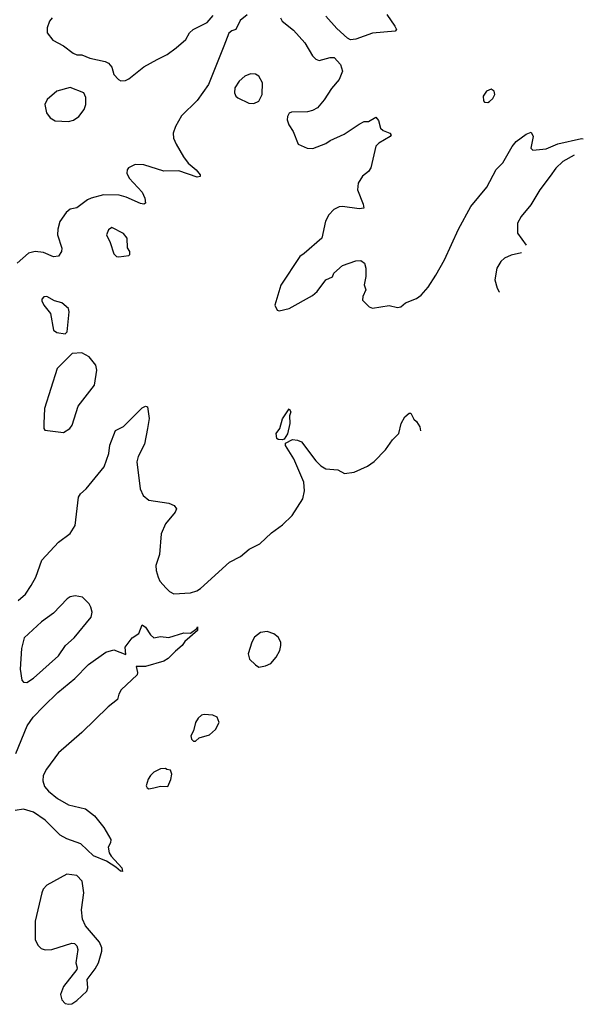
# Model space of a CAD drawing. Extents: x 1468344 to 1613994, y 525695 to 643861.
# Tile 247 of 256: x 1573622 to 1576997, y 567867 to 573764. Entities that reach past the tile are written whole.
import ezdxf

# ---------------------------------------------------------------- set-up
doc = ezdxf.new("R2010")
doc.units = 0

msp = doc.modelspace()

# ---------------------------------------------------------------- linework, layer by layer
at = {"layer": '0CON10XD'}
for points in [[(1573816.7, 573775), (1573801.2, 573755), (1573786.7, 573715), (1573787.5, 573685), (1573821.7, 573641.7), (1573885, 573606.7), (1573942.3, 573562.3), (1573965, 573552.5), (1573995, 573552.5), (1574043, 573533), (1574135, 573512.5), (1574155, 573502.5), (1574175, 573480), (1574186.7, 573435), (1574213.3, 573405), (1574227.7, 573397.7), (1574255, 573400), (1574275, 573410), (1574365, 573481.9), (1574444.5, 573525.5), (1574505, 573554.4), (1574559.2, 573595), (1574618, 573645), (1574640, 573685), (1574661.2, 573705), (1574745, 573746.2), (1574781.4, 573788.6)], [(1574985, 573793.8), (1574941.7, 573758.3), (1574916.7, 573705), (1574892.3, 573697.7), (1574875, 573683.3), (1574844.3, 573605)], [(1575183.8, 573775), (1575193.3, 573755), (1575261.2, 573701.2), (1575330, 573625), (1575375, 573547.5), (1575395, 573526.7), (1575415, 573520), (1575481.7, 573538.3), (1575505, 573536.7), (1575543.8, 573495), (1575556, 573455), (1575536, 573405), (1575488.7, 573351.3), (1575445, 573283.8), (1575405, 573236), (1575375, 573219.2), (1575345, 573212), (1575249.5, 573210.5), (1575235, 573203.3), (1575225.7, 573184.3), (1575224.3, 573165), (1575234.2, 573135), (1575259.2, 573095), (1575289.2, 573019.2), (1575344.2, 572994.2), (1575377, 572993), (1575455, 573022), (1575480.3, 573039.7), (1575565, 573078.8), (1575655, 573138.8), (1575685, 573153.8), (1575710, 573155), (1575755, 573180), (1575770, 573160), (1575783.3, 573115), (1575799.5, 573099.5), (1575837.5, 573085), (1575846.7, 573075), (1575840, 573065), (1575773.3, 573025), (1575754.2, 573005.8), (1575724.2, 572875.8), (1575710, 572855), (1575675, 572826.7), (1575649.2, 572785), (1575644.2, 572745), (1575678.8, 572658.8), (1575682.5, 572635), (1575655, 572631.4), (1575555, 572645.7), (1575535, 572642.9), (1575503.6, 572626.4), (1575474.2, 572595), (1575453.4, 572556.6), (1575432, 572455), (1575325.6, 572364.4), (1575298.8, 572345), (1575186.4, 572173.6), (1575150, 572055), (1575163.3, 572025), (1575175, 572020), (1575235, 572034.3), (1575375, 572112.5), (1575404, 572135), (1575456.2, 572205), (1575495, 572223.3), (1575503.8, 572245), (1575555, 572291.2), (1575635, 572320), (1575665, 572321.2), (1575686.7, 572305), (1575693.8, 572275), (1575694.2, 572225), (1575684.3, 572175), (1575693.8, 572145), (1575676, 572105), (1575675.7, 572085), (1575714.4, 572044.4), (1575735, 572036), (1575835, 572052.9), (1575885, 572039.2), (1575905, 572044.2), (1575932.7, 572067.3), (1575998.6, 572095), (1576026.2, 572113.8), (1576067.9, 572162.1), (1576112.9, 572232.9), (1576165.3, 572325), (1576250.5, 572509.5), (1576323.8, 572645), (1576418.3, 572761.7), (1576475, 572866.7), (1576514.1, 572905.9), (1576571.2, 573005), (1576595, 573033.8), (1576655, 573078.8), (1576685, 573090), (1576696.7, 573065), (1576683.3, 572995), (1576695, 572982.5), (1576775, 572990), (1576845, 573021.2), (1576985, 573052.5), (1576996.7, 573049.9)], [(1575820, 573795), (1575868.8, 573725), (1575877.5, 573705), (1575870, 573695), (1575735, 573683.8), (1575635, 573646.2), (1575603.9, 573643.9), (1575585, 573653.3), (1575521.3, 573711.3), (1575455.7, 573785)], [(1574844.3, 573605), (1574751.9, 573375), (1574685, 573280), (1574591.1, 573188.9), (1574554.3, 573125), (1574541.4, 573085), (1574542.9, 573055), (1574558.3, 573018.3), (1574603, 572943), (1574631.2, 572905), (1574678.8, 572865), (1574702.5, 572835), (1574702.5, 572825), (1574685, 572821.2), (1574575, 572859.4), (1574485, 572855.8), (1574365, 572894.2), (1574314.4, 572895.6), (1574273.4, 572876.6), (1574266, 572865), (1574264.3, 572844.3), (1574278, 572815), (1574355, 572730), (1574372, 572695), (1574376.2, 572665), (1574365, 572659.2), (1574345, 572663.8), (1574260.6, 572700.6), (1574217.5, 572712.5), (1574125, 572714), (1574051.2, 572695), (1574028, 572685), (1573965, 572637.5), (1573925, 572629.1), (1573900.1, 572609.9), (1573861.9, 572555), (1573851.1, 572508.9), (1573849.1, 572475), (1573874.6, 572395), (1573872.3, 572375), (1573855, 572347.1), (1573825, 572343.7), (1573765, 572370.4), (1573715, 572374.5), (1573674.3, 572365), (1573606.7, 572305)], [(1575025, 573262), (1575053.9, 573276.1), (1575073.8, 573315), (1575076, 573385), (1575055, 573426), (1575035, 573437.1), (1575005, 573439.4), (1574971.2, 573425), (1574935.8, 573395), (1574911.4, 573355), (1574909.2, 573325), (1574915.9, 573305.9), (1574927.5, 573295), (1574995, 573263.8), (1575025, 573262)], [(1573915, 573154), (1573945, 573162), (1573976.3, 573183.7), (1574008, 573225), (1574018, 573255), (1574018.3, 573298.3), (1574005.9, 573325.9), (1573925, 573358), (1573843.8, 573335), (1573786.2, 573285), (1573773.8, 573255), (1573783.3, 573205), (1573805, 573176.7), (1573835, 573158.8), (1573915, 573154)], [(1576425, 573267.5), (1576435, 573273.3), (1576455, 573292.5), (1576466.7, 573315), (1576462.5, 573335), (1576445, 573346.7), (1576417.5, 573335), (1576397.5, 573305), (1576398.3, 573278.3), (1576405, 573270), (1576425, 573267.5)], [(1576942.8, 572953), (1576873.8, 572915), (1576832, 572875), (1576797.5, 572827.5), (1576736, 572745), (1576682, 572655), (1576624, 572585), (1576602.5, 572545), (1576602, 572485), (1576654, 572413.3)], [(1574215, 572343.8), (1574275, 572352.5), (1574281.7, 572358.3), (1574282.5, 572375), (1574267, 572397), (1574266, 572455), (1574243.6, 572483.6), (1574175, 572518.8), (1574153.3, 572505), (1574141.2, 572475), (1574165, 572430), (1574185, 572362.5), (1574202.5, 572345), (1574215, 572343.8)], [(1576627.4, 572366.6), (1576565.5, 572354.5), (1576525, 572335.7), (1576502.9, 572315), (1576478.6, 572275), (1576467.1, 572205), (1576480.8, 572155), (1576493, 572133), (1576493.9, 572131.8)], [(1573895, 571882.5), (1573907.5, 571895), (1573918.8, 572015), (1573913.8, 572035), (1573875, 572068), (1573830.5, 572080.5), (1573785, 572106.7), (1573766.4, 572103.6), (1573755, 572090), (1573755, 572080), (1573766.7, 572055), (1573806, 572005), (1573824.3, 571904.3), (1573845, 571890), (1573895, 571882.5)], [(1573885, 571291.2), (1573922.5, 571315), (1573936.7, 571335), (1573971.7, 571448.3), (1574070, 571575), (1574084, 571665), (1574079.2, 571695), (1574038, 571745), (1573995, 571768), (1573937.5, 571765), (1573846.7, 571675), (1573770, 571435), (1573766, 571345), (1573766.7, 571315), (1573772.5, 571305), (1573885, 571291.2)], [(1573612.5, 570285), (1573657, 570323), (1573692, 570375), (1573718, 570425), (1573755, 570526.2), (1573855, 570633.8), (1573923.8, 570686.2), (1573954, 570735), (1573973.8, 570905), (1573986.2, 570925), (1574020, 570955), (1574127.5, 571085), (1574155.6, 571165), (1574162.9, 571215), (1574195, 571302.5), (1574243, 571327), (1574355, 571440), (1574375, 571450), (1574386.7, 571445), (1574396.7, 571375), (1574388, 571315), (1574368.8, 571221.2), (1574332.4, 571147.6), (1574324.4, 571115), (1574343.8, 570953.8), (1574362.5, 570915), (1574395, 570886), (1574515, 570868), (1574546.7, 570855), (1574561.2, 570835), (1574552.5, 570815), (1574496.1, 570743.9), (1574469.1, 570685), (1574459.8, 570560.2), (1574438.1, 570495), (1574440, 570465), (1574452.2, 570425), (1574461.6, 570401.6), (1574498.7, 570358.7), (1574519.1, 570339.1), (1574545, 570325.5), (1574645, 570331.3), (1574683.1, 570343.1), (1574705, 570357.1), (1574877.5, 570515), (1574945, 570548.9), (1574997.2, 570592.8), (1575060.6, 570625), (1575129.2, 570690.8), (1575195, 570739.1), (1575254.4, 570795), (1575317.8, 570895), (1575328.3, 570941.7), (1575323.3, 570995), (1575263.4, 571133.4), (1575213.9, 571213.9), (1575213.3, 571226.7), (1575255, 571248.8), (1575285, 571246.2), (1575310, 571235), (1575395, 571121.1), (1575425, 571091.1), (1575455, 571073.1), (1575527.1, 571067.1), (1575566.1, 571046.1), (1575625, 571053.8), (1575705, 571090.8), (1575745, 571117.5), (1575813, 571187), (1575855, 571247.5), (1575892.5, 571285), (1575906.7, 571345), (1575927.5, 571385), (1575955, 571407.5), (1575965, 571407.5), (1575981.7, 571371.7), (1575998.3, 571358.3), (1576018.8, 571325), (1576021.7, 571301.2)], [(1575193, 571247), (1575169.3, 571249.3), (1575162.5, 571255), (1575158, 571285), (1575180, 571315), (1575195, 571372.5), (1575235, 571432.5), (1575246, 571415), (1575238.3, 571391.7), (1575240, 571345), (1575225.8, 571284.2), (1575205, 571252.5), (1575193, 571247)], [(1573665, 569794), (1573705, 569820.8), (1573855, 569954.2), (1573897.1, 570015), (1573948.1, 570061.9), (1574051.2, 570185), (1574055.8, 570215), (1574047.5, 570245), (1574037.5, 570265), (1573998, 570305), (1573955, 570313.3), (1573925, 570306.9), (1573906.2, 570295), (1573825, 570209.2), (1573752.2, 570157.8), (1573648.8, 570061.2), (1573632.7, 569997.3), (1573624.3, 569875), (1573635, 569807.5), (1573645, 569796.7), (1573665, 569794)], [(1573600.2, 569369.8), (1573666.8, 569535), (1573704, 569586), (1573765, 569651.1), (1573850.6, 569735), (1573952.2, 569817.8), (1574035, 569901.9), (1574138.8, 569975), (1574185, 569990), (1574258.8, 569961.2), (1574254.1, 570005.9), (1574295, 570062.5), (1574335, 570087.5), (1574355, 570140), (1574375, 570126.2), (1574405, 570080), (1574425, 570062.5), (1574465, 570070), (1574515, 570063.3), (1574605, 570091.4), (1574645, 570090), (1574683, 570117), (1574687.5, 570127.5), (1574686, 570105), (1574610.2, 570039.8), (1574595, 570016.2), (1574555, 569982), (1574511.7, 569938.3), (1574485, 569921.4), (1574375, 569890.5), (1574320.5, 569889.5), (1574328.1, 569855), (1574325, 569840), (1574230.6, 569749.4), (1574215.8, 569725), (1574207.7, 569692.3), (1574152, 569648), (1573994.4, 569495), (1573855, 569373.3), (1573782.1, 569275), (1573763.1, 569236.9), (1573760.8, 569205), (1573771.7, 569171.7), (1573794.2, 569144.2), (1573848.9, 569098.9), (1573915, 569061.8), (1574016.8, 569036.8), (1574070, 568995), (1574126.7, 568925), (1574167.5, 568855), (1574166, 568834), (1574151.7, 568808.3), (1574157.5, 568775), (1574169.2, 568755), (1574234, 568685), (1574237.7, 568662.3), (1574225, 568664.2), (1574198.7, 568688.7), (1574142.5, 568725), (1574065, 568756.7), (1573987.6, 568827.6), (1573905, 568858.1), (1573865, 568879.4), (1573775, 568969.6), (1573705, 569018.5), (1573645, 569036.4), (1573595, 569028.5)], [(1575055, 569886.7), (1575095, 569893.3), (1575125, 569908.8), (1575158.8, 569945), (1575179.2, 569985), (1575185.8, 570015.8), (1575185.7, 570035.7), (1575170, 570065), (1575143.8, 570085), (1575105, 570098.9), (1575065, 570092.9), (1575027.5, 570065), (1575011.5, 570035), (1574990.8, 569965), (1574998.8, 569935), (1575035, 569900), (1575055, 569886.7)], [(1574675, 569442.5), (1574696.4, 569463.6), (1574758.3, 569481.7), (1574795, 569513.3), (1574816.1, 569553.9), (1574805, 569587.5), (1574778.3, 569598.3), (1574727.7, 569602.3), (1574711.7, 569598.3), (1574690.3, 569579.7), (1574674, 569555), (1574662.5, 569505), (1574647.5, 569475), (1574650, 569455), (1574663, 569443), (1574675, 569442.5)], [(1574395, 569156.7), (1574425, 569163.8), (1574465, 569173.3), (1574508.3, 569171.7), (1574526.4, 569213.6), (1574532.5, 569245), (1574525, 569270), (1574503, 569273), (1574495, 569280), (1574465, 569277.5), (1574425, 569256.7), (1574405, 569236.7), (1574391.2, 569215), (1574380, 569175), (1574385, 569162.5), (1574395, 569156.7)], [(1573917, 567867), (1573935, 567870), (1573965, 567890), (1574024, 567945), (1574030, 567965), (1574026.2, 568015), (1574075, 568080), (1574093.8, 568115), (1574114, 568185), (1574114, 568205), (1574099.7, 568239.7), (1574017, 568337), (1573997.6, 568377.6), (1573992.1, 568432.1), (1574006.5, 568535), (1573996.9, 568605), (1573965, 568638.6), (1573905, 568645.7), (1573785, 568580), (1573763.4, 568556.6), (1573755.8, 568535), (1573714.6, 568365.4), (1573715.6, 568255), (1573730.2, 568220.2), (1573751.3, 568201.3), (1573774.2, 568194.2), (1573815, 568196), (1573935, 568233.3), (1573950.7, 568230.7), (1573965, 568217.5), (1573970, 568195), (1573959.2, 568115), (1573965.9, 568085.9), (1573963.8, 568075), (1573885.6, 567974.4), (1573866.4, 567926.4), (1573874.1, 567894.1), (1573895, 567872.5), (1573917, 567867)]]:
    msp.add_lwpolyline(points, dxfattribs=at)

doc.saveas('drawing.dxf')
